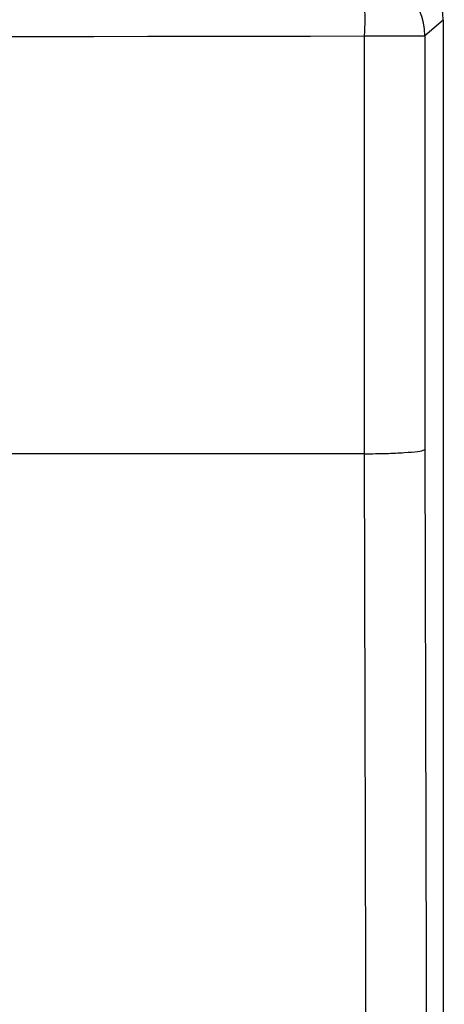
# Model space of a CAD drawing. Header units: millimetres. Extents: x 5 to 418, y 2 to 292.
# Tile 35 of 48: x 116.34 to 122.8, y 212.19 to 227.16. Entities that reach past the tile are written whole.
import ezdxf

# ---------------------------------------------------------------- set-up
doc = ezdxf.new("R2010")
doc.units = ezdxf.units.MM
doc.layers.add('SLD-0', color=7, linetype='Continuous')
doc.styles.add('SLDTEXTSTYLE0', font='TXT', dxfattribs={"width": 0.605})
doc.dimstyles.new('SLDDIMSTYLE0', dxfattribs={"dimtxt": 3.5, "dimasz": 3.302, "dimexe": 0, "dimexo": 0.0625, "dimgap": 0.875, "dimtad": 1, "dimlfac": 3, "dimrnd": 1e-09, "dimzin": 12, "dimdsep": 46, "dimtxsty": 'SLDTEXTSTYLE0', "dimsah": 1, "dimcen": 0.09, "dimadec": 0, "dimazin": 3, "dimtfac": 1, "dimtofl": 0, "dimtmove": 0, "dimatfit": 3, "dimfxl": 1, "dimfrac": 2, "dimtolj": 1, "dimtzin": 12, "dimarcsym": 0})

# ---------------------------------------------------------------- blocks, each defined once
blk = doc.blocks.new('_D')
at = {"layer": 'SLD-0'}
for p, q in [((58.038, 202.488), (58.038, 259.588)), ((132.371, 202.488), (132.371, 259.588)), ((58.038, 258.588), (132.371, 258.588))]:
    blk.add_line(p, q, dxfattribs=at)
for points in [[(58.038, 258.588), (61.34, 258.08), (61.34, 259.096)], [(132.371, 258.588), (129.069, 259.096), (129.069, 258.08)]]:
    blk.add_solid(points, dxfattribs=at)
at = {"layer": 'SLD-0', "insert": (91.194, 263.1), "char_height": 3.5, "attachment_point": 1, "style": 'SLDTEXTSTYLE0'}
blk.add_mtext('223', dxfattribs=at)

msp = doc.modelspace()

# ---------------------------------------------------------------- linework, layer by layer
at = {"color": 7, "linetype": 'Continuous', "lineweight": 25}
for p, q in [((122.7812, 227.1522), (122.5007, 226.9121)), ((122.7812, 227.1522), (122.7812, 140.1634)), ((121.5842, 220.5578), (121.5842, 226.9121)), ((121.5842, 226.9121), (122.5007, 226.9121)), ((122.5007, 226.9121), (122.5007, 220.6244)), ((121.5833, 220.5578), (116.174, 220.5578)), ((121.5842, 220.5578), (121.5833, 220.5578))]:
    msp.add_line(p, q, dxfattribs=at)
at = {"color": 7, "linetype": 'Continuous', "lineweight": 25, "flags": 128}
for points in [[(121.6492, 196.8912), (121.6437, 198.8733), (121.6216, 206.8019), (121.5833, 220.5578)], [(122.5007, 220.6244), (122.533, 208.8446), (122.5656, 196.9702)]]:
    msp.add_lwpolyline(points, dxfattribs=at)
at = {"color": 7, "linetype": 'Continuous', "lineweight": 25}
for centre, radius, start, end in [((118.3969, 227.1499), 3.1962, 355.73256, 13.79282), ((121.5005, 226.9117), 1.0002, 0.02228, 89.97454)]:
    msp.add_arc(centre, radius, start, end, dxfattribs=at)
for centre, major_axis, ratio, start_param, end_param in [((121.781, 227.1519), (0.7599, 0.6506), 0.99964, 5.5753214, 7.145762), ((95.2046, 232.4029), (316.6667, 0), 0.0173999, 4.6289884, 4.7957896)]:
    msp.add_ellipse(centre, major_axis=major_axis, ratio=ratio, start_param=start_param, end_param=end_param, dxfattribs=at)
msp.add_open_spline([(121.5842, 220.5578), (121.6952, 220.5593), (121.9172, 220.5624), (122.2007, 220.5759), (122.4064, 220.5943), (122.4867, 220.6114), (122.4997, 220.6215), (122.5006, 220.6242), (122.5007, 220.6244)], degree=3, knots=[0, 0, 0, 0, 0.2293197, 0.4586288, 0.6882226, 0.9183184, 0.9931614, 1, 1, 1, 1], dxfattribs=at)

# ---------------------------------------------------------------- dimensions: what is measured, and where the dimension line sits
at = {"layer": 'SLD-0'}
dim = msp.add_linear_dim(base=(132.3713, 258.5881), p1=(58.038, 202.4881), p2=(132.3713, 202.4881), dimstyle='SLDDIMSTYLE0', dxfattribs=at)
dim.commit()
dim.dimension.update_dxf_attribs({"geometry": '_D', "text_midpoint": (95.2046, 258.5881), "dimtype": 160})

doc.saveas('drawing.dxf')
